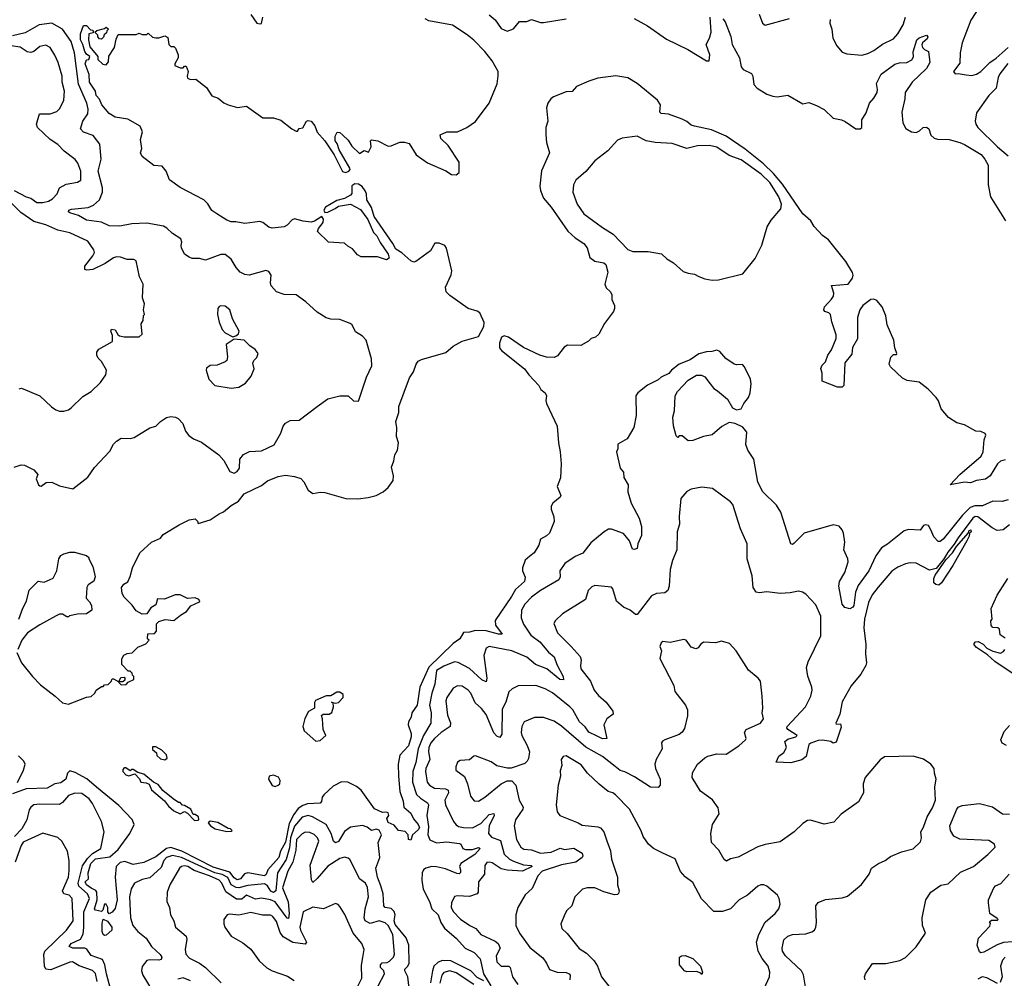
# Model space of a CAD drawing. Extents: x 2220333 to 2384341, y 721037 to 894043.
# Tile 236 of 256: x 2306202 to 2312730, y 861455 to 867808. Entities that reach past the tile are written whole.
import ezdxf

# ---------------------------------------------------------------- set-up
doc = ezdxf.new("R2010")
doc.units = 0

msp = doc.modelspace()

# ---------------------------------------------------------------- linework, layer by layer
at = {"layer": '0CON10XD'}
for points in [[(2312573.6, 867906.4), (2312509.1, 867805), (2312450.5, 867655), (2312438.3, 867588.3), (2312435, 867520), (2312392.5, 867465), (2312405, 867450), (2312425, 867452.5), (2312476.2, 867443.8), (2312515, 867438.6), (2312545, 867446.7), (2312575, 867464.4), (2312634.7, 867525.3), (2312675, 867552.5), (2312755.3, 867624.7)], [(2306183.9, 863613.9), (2306213.3, 863545), (2306286.7, 863455), (2306340.5, 863400.5), (2306437.5, 863325), (2306485, 863280), (2306525, 863272.5), (2306645, 863317.5), (2306677, 863323), (2306700, 863345), (2306710, 863365), (2306745, 863390), (2306755, 863390), (2306765, 863400), (2306788.3, 863401.7), (2306808.3, 863421.7), (2306815, 863440), (2306825, 863440), (2306860, 863420), (2306871.7, 863448.3), (2306895, 863450), (2306900, 863445), (2306898.3, 863431.7), (2306885, 863420), (2306860, 863420), (2306860, 863415), (2306875, 863400), (2306908.3, 863401.7), (2306921.7, 863418.3), (2306960, 863435), (2306960, 863455), (2306950, 863465), (2306948.3, 863478.3), (2306935, 863490), (2306921.7, 863491.7), (2306880, 863535), (2306878.3, 863571.7), (2306893.6, 863596.4), (2306915, 863607.5), (2306948.3, 863611.7), (2306985, 863650), (2307038.3, 863671.7), (2307060, 863695), (2307050, 863705), (2307051.7, 863738.3), (2307095, 863740), (2307110, 863755), (2307110, 863805), (2307125, 863820), (2307167, 863833), (2307225, 863827.5), (2307267.7, 863862.3), (2307307.5, 863885), (2307337, 863923), (2307395, 863950), (2307397, 863957), (2307390, 863965), (2307365, 863977.5), (2307315, 863972.5), (2307266.4, 863996.4), (2307233.6, 863996.4), (2307161.7, 863968.3), (2307115, 863970), (2307105, 863930), (2307070.7, 863909.3), (2307045, 863870), (2307015, 863867.5), (2306975, 863890), (2306947.7, 863927.7), (2306895, 863980), (2306882.5, 864005), (2306877.5, 864045), (2306893.6, 864066.4), (2306918.3, 864081.7), (2306935, 864117.5), (2306950.8, 864175), (2306998, 864275), (2307076.7, 864345), (2307135, 864372.5), (2307153.9, 864396.1), (2307258.8, 864461.2), (2307325, 864493.3), (2307365, 864500), (2307380, 864485), (2307385, 864470), (2307465, 864493.3), (2307525, 864533.8), (2307554.1, 864545.9), (2307605, 864589.2), (2307652.5, 864617.5), (2307691.2, 864665), (2307805, 864722), (2307845, 864751.2), (2307915, 864780), (2307965, 864790), (2308025, 864781.2), (2308065, 864766.7), (2308086, 864745), (2308115, 864690), (2308145, 864668.8), (2308195, 864678), (2308225, 864675.8), (2308365, 864634), (2308445, 864632), (2308511.7, 864641.7), (2308565.5, 864654.5), (2308611.7, 864678.3), (2308645, 864708.8), (2308678.8, 864755), (2308681.2, 864785), (2308667, 864843), (2308682.5, 864885), (2308688.8, 864925), (2308706.2, 864955), (2308713.8, 865005), (2308701.2, 865045), (2308703.6, 865103.6), (2308696.2, 865145), (2308716.2, 865205), (2308716.2, 865245), (2308786.1, 865433.9), (2308813.3, 865475), (2308830, 865525), (2308843.3, 865545), (2308865, 865556.2), (2309027.3, 865602.7), (2309075.9, 865644.1), (2309135, 865678.8), (2309245, 865708.8), (2309279, 865775), (2309281.2, 865801.2), (2309252.1, 865865), (2309235.8, 865875.8), (2309175, 865895.2), (2309055, 865979.4), (2309030, 866005), (2309025.3, 866034.7), (2309063.4, 866116.6), (2309066.6, 866145), (2309032.9, 866295), (2309021.7, 866311.7), (2308983.3, 866326.7), (2308955, 866327.1), (2308925, 866277.5), (2308827.5, 866205), (2308815, 866201.2), (2308795, 866210), (2308735, 866262.9), (2308695, 866287.1), (2308676.4, 866325), (2308553.3, 866505), (2308534.3, 866564.3), (2308504.2, 866615), (2308502.5, 866655), (2308492.5, 866675), (2308472.6, 866702.6), (2308447.5, 866717.5), (2308425, 866720), (2308405, 866706.9), (2308404.5, 866655.5), (2308395.4, 866644.6), (2308355, 866624.4), (2308305, 866610.6), (2308230, 866565), (2308219.2, 866545), (2308225, 866530), (2308245, 866533.1), (2308293.7, 866556.3), (2308316.5, 866573.5), (2308395, 866586.7), (2308461.2, 866551.2), (2308510.6, 866485), (2308548.9, 866398.9), (2308570.9, 866375), (2308592.1, 866332.1), (2308645.7, 866255), (2308652.5, 866227.5), (2308635, 866217.5), (2308575, 866237.5), (2308465, 866237.5), (2308440.7, 866250.7), (2308409.3, 866289.3), (2308377, 866307), (2308355, 866327.5), (2308250, 866335), (2308177.5, 866405), (2308184, 866425), (2308213.6, 866465), (2308216.4, 866486.4), (2308205, 866504.2), (2308157.3, 866472.7), (2308135, 866466.6), (2308082.3, 866472.3), (2308025, 866489.5), (2308009.1, 866480.9), (2307975, 866445.8), (2307955, 866435.8), (2307875, 866426.9), (2307853.6, 866433.6), (2307815, 866463.8), (2307795, 866471.2), (2307695, 866458), (2307635, 866469.2), (2307605, 866468), (2307575, 866480), (2307508.3, 866521.7), (2307475, 866544), (2307448.7, 866588.7), (2307423.8, 866615), (2307265, 866696.2), (2307195, 866747.5), (2307173.3, 866805), (2307147.3, 866837.3), (2307092.3, 866842.3), (2307015, 866902.5), (2307003.8, 866925), (2307011.2, 866955), (2307004, 867015), (2307016.2, 867065), (2307001.7, 867101.7), (2306919.4, 867149.4), (2306835, 867162.5), (2306795, 867186.2), (2306746.7, 867245), (2306730.8, 867280.8), (2306709.2, 867305), (2306703.8, 867335), (2306664.3, 867395), (2306662, 867445), (2306636, 867515), (2306645, 867542.5), (2306660, 867545), (2306667.5, 867565), (2306645, 867580), (2306635, 867597.5), (2306621.9, 867645), (2306604.7, 867675), (2306604.4, 867715), (2306625, 867770), (2306645, 867770), (2306671.7, 867741.7), (2306685, 867740), (2306690, 867735), (2306688.3, 867721.7), (2306660, 867715), (2306657.5, 867675), (2306668.3, 867628.3), (2306720, 867565), (2306720, 867545), (2306753, 867513), (2306775, 867510), (2306791.7, 867528.3), (2306793, 867567), (2306830, 867625), (2306840.7, 867679.3), (2306855, 867710), (2306975, 867710), (2306995, 867720), (2307015, 867710), (2307045, 867710), (2307055, 867720), (2307083, 867693), (2307105, 867687.5), (2307125, 867687.5), (2307165, 867702.5), (2307185, 867690), (2307190, 867645), (2307205, 867630), (2307225, 867630), (2307235, 867620), (2307253.3, 867575), (2307252.5, 867555), (2307230, 867515), (2307230, 867505), (2307265, 867490), (2307285, 867490), (2307295, 867500), (2307305, 867500), (2307320, 867465), (2307312.5, 867435), (2307315, 867420), (2307335, 867412.5), (2307370, 867415), (2307439.7, 867359.7), (2307475, 867303.3), (2307518, 867288), (2307555, 867257.5), (2307583.6, 867243.6), (2307647, 867227), (2307705.9, 867235.9), (2307815, 867157.5), (2307885, 867157.5), (2307933.6, 867143.6), (2308007.5, 867085), (2308035, 867070), (2308045, 867070), (2308055, 867087.5), (2308079.3, 867090.7), (2308103.9, 867136.1), (2308115, 867141.2), (2308135, 867136), (2308158.6, 867105), (2308173.5, 867063.5), (2308226, 867006), (2308287.8, 866912.2), (2308342.8, 866802.8), (2308365, 866795.3), (2308385, 866804.1), (2308392.3, 866815), (2308391.5, 866825), (2308321.2, 866945), (2308307.9, 866987.9), (2308294.4, 867005), (2308293.5, 867036.5), (2308307, 867063), (2308325, 867060), (2308345, 867043.3), (2308379.1, 867009.1), (2308405, 866970), (2308455, 866922.5), (2308485, 866942.5), (2308515, 866930), (2308532.5, 866965), (2308527.5, 867005), (2308535, 867012.5), (2308575.9, 867005.9), (2308645, 866970), (2308665, 866972.5), (2308723, 866997), (2308753, 866997), (2308785, 866987.5), (2308831.7, 866911.7), (2308905, 866860.8), (2309027.7, 866807.7), (2309065, 866783.3), (2309095, 866780), (2309116.2, 866795), (2309116.7, 866865), (2309042.5, 866975), (2308995, 867020), (2308990, 867045), (2309033.9, 867066.1), (2309104.2, 867065.8), (2309166.5, 867093.5), (2309225, 867133.1), (2309315, 867255.7), (2309367.1, 867382.9), (2309375.3, 867435.3), (2309373.3, 867465), (2309335.3, 867535), (2309285, 867597.5), (2309212.1, 867672.1), (2309167.9, 867707.9), (2309072.5, 867772.5), (2308915, 867800.4), (2308890, 867815)], [(2307735, 867843.3), (2307773.8, 867785), (2307795, 867780), (2307805.8, 867784.2), (2307814.4, 867825.6)], [(2309315, 867841.2), (2309355, 867807.5), (2309395, 867751.1), (2309435, 867732.7), (2309475, 867747.5), (2309515, 867795.6), (2309565, 867795.6), (2309595, 867810.5), (2309655, 867790), (2309675, 867789.5), (2309825, 867814)], [(2310276.7, 867816.7), (2310365, 867768.1), (2310490.4, 867680.4), (2310631.1, 867611.1), (2310755, 867536), (2310773.9, 867536.1), (2310777.5, 867575), (2310752.3, 867645), (2310775.5, 867685), (2310787.5, 867725), (2310779.2, 867825)], [(2310864.1, 867814.1), (2310880, 867795), (2310916.2, 867696.2), (2310925.5, 867645), (2310973.3, 867555), (2310985.6, 867495), (2310999.1, 867479.1), (2311055, 867451.2), (2311063.2, 867433.2), (2311068.3, 867378.3), (2311092, 867355), (2311155, 867315.5), (2311195, 867301.5), (2311225, 867296.9), (2311295, 867307.5), (2311395, 867250), (2311435, 867258.8), (2311485, 867240), (2311535, 867213.3), (2311595, 867156), (2311650, 867145), (2311675, 867133.8), (2311745, 867084.2), (2311774.1, 867085.9), (2311785, 867093.3), (2311785.6, 867145), (2311815, 867191.2), (2311836.7, 867255), (2311865, 867288.1), (2311886.1, 867325), (2311889.6, 867345), (2311883.3, 867385), (2311913, 867447), (2312005, 867512.9), (2312035, 867521.9), (2312084.2, 867525.8), (2312117.7, 867542.3), (2312128.3, 867561.7), (2312125.7, 867595), (2312149.4, 867675), (2312165, 867688.9), (2312215, 867705.8), (2312222, 867695), (2312219.1, 867680.9), (2312186.7, 867655), (2312182.3, 867642.3), (2312187.5, 867625), (2312200.7, 867610.7), (2312226.7, 867596.7), (2312235.3, 867525), (2312214.2, 867485), (2312118.2, 867395), (2312072.2, 867325), (2312070.5, 867285), (2312051.5, 867195), (2312056.9, 867125), (2312077.9, 867087.9)], [(2311105.8, 867845), (2311126.4, 867786.4), (2311145, 867773.3), (2311305, 867817.5)], [(2311575, 867810), (2311572.9, 867785), (2311585.8, 867745), (2311592.5, 867685), (2311618.8, 867635), (2311655, 867593.3), (2311685, 867581.2), (2311785, 867574.2), (2311825, 867585.5), (2311865, 867604.6), (2311922.7, 867647.3), (2311995, 867682.1), (2312023.2, 867715), (2312058.7, 867775), (2312075.3, 867825)], [(2306165, 864843.3), (2306211.7, 864858.3), (2306235, 864856.2), (2306295, 864824), (2306322.5, 864795), (2306312.5, 864765), (2306326.4, 864726.4), (2306335, 864720), (2306345, 864716.7), (2306378.3, 864741.7), (2306415, 864744.4), (2306465, 864720), (2306555, 864699.2), (2306653.4, 864776.6), (2306699.2, 864840.8), (2306800.8, 864949.1), (2306824.4, 864995), (2306844.3, 865015), (2306875, 865035.7), (2306935, 865033.3), (2306961.7, 865038.3), (2307065, 865103.8), (2307105, 865113.8), (2307135, 865146.2), (2307175, 865171.2), (2307205, 865177.5), (2307235, 865173.3), (2307252.5, 865165), (2307283, 865133), (2307302.4, 865082.4), (2307323.4, 865053.4), (2307355, 865029.4), (2307408.6, 865008.6), (2307522.5, 864925), (2307556.2, 864886.2), (2307594.4, 864815), (2307625, 864802.1), (2307645, 864813.1), (2307659.5, 864835), (2307662.2, 864895), (2307685, 864927.1), (2307725, 864947.1), (2307805, 864950), (2307889.8, 864990.2), (2307932.4, 865067.6), (2307949.4, 865115), (2307965, 865134.2), (2307995, 865152.5), (2308055.7, 865154.3), (2308175, 865243.8), (2308245, 865296), (2308325, 865316), (2308380, 865315), (2308415, 865282), (2308448.8, 865281.2), (2308501.3, 865438.7), (2308536.8, 865515), (2308535, 865560), (2308498.2, 865685), (2308475, 865711.9), (2308429.1, 865739.1), (2308405.8, 865785), (2308393.8, 865795), (2308325, 865820.4), (2308265, 865823.1), (2308235, 865832.9), (2308175, 865869.2), (2308099.5, 865939.5), (2308035, 865984.6), (2307955, 865987.1), (2307903.9, 866003.9), (2307870, 866045), (2307865.6, 866065), (2307870, 866115), (2307855, 866139.2), (2307835, 866147.1), (2307723.8, 866116.2), (2307695, 866120), (2307664.5, 866135), (2307637.1, 866165), (2307605, 866221.1), (2307565, 866252.5), (2307535, 866252.5), (2307435, 866215.5), (2307395, 866226.4), (2307345, 866225.5), (2307324.7, 866234.7), (2307295.4, 866255.4), (2307275.5, 866295.5), (2307272.1, 866312.1), (2307277.5, 866335), (2307270.6, 866355), (2307215, 866390.4), (2307177.2, 866427.3), (2307155, 866439.6), (2307045, 866460.6), (2306945, 866456.4), (2306865, 866439.5), (2306795, 866442.9), (2306745, 866466.4), (2306645, 866479.4), (2306591.5, 866511.5), (2306535, 866527.8), (2306525.7, 866535), (2306528.6, 866545), (2306545, 866553.5), (2306655.7, 866564.3), (2306691, 866579), (2306731.5, 866615), (2306751.3, 866665), (2306750.8, 866695), (2306722.9, 866805), (2306741.9, 866885), (2306733.2, 866983.2), (2306690.2, 867040.2), (2306625, 867062.5), (2306605.8, 867085), (2306621.4, 867135), (2306653.1, 867185), (2306655.9, 867215), (2306646.7, 867255), (2306592, 867382), (2306565, 867588.8), (2306543.8, 867665), (2306486.1, 867746.1), (2306415, 867786), (2306331.4, 867775), (2306239, 867721), (2306155, 867700.6)], [(2306745, 867680), (2306731.7, 867681.7), (2306720, 867695), (2306720, 867705), (2306700, 867725), (2306713, 867737), (2306765, 867750), (2306775, 867760), (2306790, 867745), (2306780, 867735), (2306778.3, 867721.7), (2306761.7, 867708.3), (2306758.3, 867691.7), (2306745, 867680)], [(2306165, 866675.9), (2306245, 866635.2), (2306275, 866626.7), (2306315, 866596.1), (2306355, 866595.8), (2306393.4, 866606.6), (2306418.8, 866621.2), (2306450.9, 866655), (2306465.6, 866695), (2306510.9, 866719.1), (2306585, 866730.6), (2306607.5, 866745), (2306606.7, 866805), (2306587.9, 866857.9), (2306570.9, 866880.9), (2306496.9, 866936.9), (2306455, 866980.6), (2306404.3, 867014.3), (2306320.8, 867095), (2306313.6, 867115), (2306334.6, 867185.4), (2306405, 867184.6), (2306449.3, 867200.7), (2306469.2, 867220.8), (2306494, 867276), (2306498.2, 867335), (2306484.7, 867395), (2306482.8, 867435), (2306458, 867525), (2306435, 867574.4), (2306405, 867623.1), (2306375, 867640), (2306335, 867630.4), (2306295, 867597.8), (2306275, 867591.1), (2306251.2, 867595), (2306205, 867626.7), (2306145.2, 867635.2)], [(2312752.4, 867517.6), (2312700.7, 867449.3), (2312690, 867425), (2312676, 867354), (2312626.7, 867305), (2312545, 867191.2), (2312536.8, 867136.8), (2312540.6, 867115), (2312554.3, 867095), (2312684.6, 866965), (2312755, 866906.7)], [(2312735, 864890.6), (2312705, 864882.3), (2312685.3, 864864.7), (2312636.9, 864785), (2312605, 864763.3), (2312545, 864753.3), (2312505, 864739.2), (2312465, 864743.6), (2312370, 864725), (2312435, 864793.1), (2312576, 864915), (2312590, 864945), (2312596.4, 865023.6), (2312606.7, 865055), (2312602.5, 865065), (2312575, 865080), (2312542.3, 865082.3), (2312465, 865123.8), (2312415, 865137.1), (2312360.9, 865170.9), (2312310.3, 865230.3), (2312292.8, 865282.8), (2312278.6, 865305), (2312225, 865360.6), (2312165, 865405.8), (2312087, 865417), (2312055, 865433.3), (2311975, 865508), (2311965.9, 865525.9), (2311977.5, 865572.5), (2311995, 865590), (2312015, 865590), (2312017.5, 865595), (2312003.8, 865633.8), (2311998.6, 865685), (2311954.3, 865785), (2311945.6, 865845), (2311920.6, 865905), (2311885, 865947.5), (2311865, 865955.6), (2311845, 865952.9), (2311793.1, 865915), (2311773.1, 865885), (2311755.8, 865835), (2311755.9, 865694.1), (2311724.2, 865635.8), (2311718.3, 865591.7), (2311673.8, 865535), (2311667, 865383), (2311655, 865372.5), (2311625, 865373.3), (2311521.7, 865411.7), (2311522.5, 865465), (2311513.6, 865496.4), (2311521.7, 865518.3), (2311545, 865540), (2311560, 865585), (2311585, 865620), (2311616, 865695), (2311615, 865720), (2311586.2, 865805), (2311576.7, 865855), (2311566.1, 865866.1), (2311540, 865875), (2311532.5, 865885), (2311537.5, 865905), (2311585, 865956.7), (2311597.5, 865975), (2311600, 865995), (2311583.3, 866046.7), (2311695, 866056.2), (2311724.2, 866095), (2311728.1, 866115), (2311723.2, 866133.2), (2311680, 866205), (2311565, 866348.6), (2311525, 866377.1), (2311468.8, 866438.8), (2311448.2, 866475), (2311395, 866522.5), (2311258.5, 866718.5), (2311199.2, 866789.2), (2311132.5, 866852.5), (2311011.3, 866951.3), (2310885, 867036.3), (2310788.3, 867078.3), (2310677.1, 867102.9), (2310655, 867108.9), (2310624.8, 867134.8), (2310595, 867148.8), (2310502.7, 867182.7), (2310455, 867187.1), (2310447.1, 867195), (2310449.6, 867245), (2310430.9, 867275), (2310295.7, 867385.7), (2310235, 867423.1), (2310155, 867435.4), (2310035, 867420), (2309975, 867400.6), (2309893.9, 867366.1), (2309865, 867333.3), (2309825, 867330), (2309742.1, 867297.9), (2309723.8, 867285), (2309702.9, 867255), (2309695.7, 867225), (2309703, 867137), (2309690.8, 867095), (2309690, 867045), (2309695.8, 866995), (2309714.3, 866925), (2309662.6, 866807.4), (2309650.9, 866705), (2309654.6, 866675.4), (2309675.2, 866625.2), (2309725, 866566.9), (2309835.9, 866405.9), (2309885, 866362), (2309943.3, 866325), (2309965, 866296.7), (2309982.3, 866232.3), (2310015, 866208), (2310075, 866197.5), (2310088.8, 866185), (2310102, 866135), (2310081.2, 866055), (2310091.2, 866031.2), (2310120, 866005), (2310127.5, 865985), (2310127.5, 865955), (2310146.7, 865915), (2310146.7, 865895), (2310140, 865875), (2310080, 865795), (2310042.5, 865725), (2310020, 865705), (2309990, 865695), (2309973, 865677), (2309921.7, 865648.3), (2309835, 865651.2), (2309813, 865637), (2309768.3, 865581.7), (2309745, 865570), (2309695, 865571.4), (2309651.2, 865585), (2309541.9, 865635), (2309443.5, 865703.5), (2309415, 865712.9), (2309396.7, 865703.3), (2309382.4, 865665), (2309384.1, 865634.1), (2309395.8, 865615.8), (2309550, 865495), (2309577.9, 865455), (2309643.4, 865383.4), (2309657, 865357), (2309686.2, 865335), (2309693.8, 865315), (2309690, 865285), (2309695.7, 865265), (2309766, 865115), (2309773.5, 865005), (2309786.2, 864945), (2309793.1, 864865), (2309787.3, 864772.7), (2309766.2, 864715), (2309790, 864655), (2309785.7, 864644.3), (2309736.2, 864605), (2309726.2, 864585), (2309726.7, 864565), (2309744.2, 864514.2), (2309745, 864482.5), (2309714.4, 864405), (2309695, 864387.1), (2309654.5, 864365.5), (2309644, 864325), (2309612.5, 864275), (2309585, 864252.5), (2309554.3, 864225.7), (2309536.2, 864175), (2309536.7, 864155), (2309554.4, 864114.4), (2309548.9, 864085), (2309488.7, 864031.3), (2309463.3, 863985), (2309353.6, 863826.4), (2309355.6, 863795), (2309400, 863735), (2309377.5, 863735), (2309295, 863757.7), (2309225, 863759.1), (2309185, 863748.1), (2309145, 863746), (2309121.2, 863705), (2309075.7, 863674.3), (2308913.8, 863516.2), (2308855.3, 863385), (2308836.8, 863265), (2308801.4, 863215), (2308796.9, 863185), (2308780, 863155), (2308778.6, 863135), (2308798.2, 863078.2), (2308796.5, 863055), (2308779.6, 862995), (2308723.3, 862935), (2308712.5, 862875), (2308712.8, 862795), (2308722.9, 862692.9), (2308745, 862630), (2308748.3, 862588.3), (2308795, 862550), (2308812, 862512), (2308845, 862474.2), (2308851.8, 862455), (2308845, 862438.6), (2308806.2, 862405), (2308795, 862370), (2308780, 862375), (2308777.5, 862405), (2308758.3, 862428.3), (2308713.9, 862433.9), (2308685, 862470.6), (2308645, 862488.6), (2308635.7, 862514.3), (2308649.2, 862535), (2308645, 862551.2), (2308635, 862555.7), (2308607, 862553), (2308555, 862578.2), (2308465, 862702.5), (2308435, 862726.2), (2308377.5, 862755), (2308335, 862756.9), (2308281.1, 862728.9), (2308218.3, 862671.7), (2308208, 862655), (2308203.9, 862626.1), (2308195, 862616.7), (2308110.8, 862610.8)], [(2312077.9, 867087.9), (2312114.6, 867064.6), (2312145, 867061.1), (2312168.7, 867071.3), (2312192.5, 867095), (2312215, 867096.2), (2312228.8, 867085), (2312242.7, 867042.7), (2312264.1, 867024.1), (2312286.1, 867016.1), (2312365, 867014.2), (2312435, 866994.2), (2312465, 866982.2), (2312576.7, 866915), (2312601.8, 866885), (2312623.1, 866845), (2312624, 866715), (2312638, 866635), (2312737.1, 866475)], [(2310793, 866083), (2310835, 866084.2), (2310996.4, 866123.6), (2311078.9, 866225), (2311121.5, 866315), (2311157.9, 866435), (2311185, 866480.6), (2311248.8, 866555), (2311251.9, 866585), (2311235, 866633.6), (2311175, 866728.6), (2311117.6, 866785), (2310985, 866880.7), (2310905, 866908.1), (2310825, 866964.7), (2310775.4, 866974.6), (2310695, 866972.5), (2310624.5, 866954.5), (2310528, 866988), (2310415.5, 866994.5), (2310355.5, 867005.5), (2310295, 867035.6), (2310196.2, 867023.8), (2310165, 867010.6), (2310101.1, 866938.9), (2310015, 866874), (2309955, 866802), (2309890, 866745), (2309874, 866715), (2309869.2, 866665), (2309897.1, 866585), (2309941.5, 866521.5), (2310065, 866430.5), (2310136.6, 866386.6), (2310233.1, 866285), (2310267.9, 866272.1), (2310368.8, 866271.2), (2310456.6, 866256.6), (2310493.4, 866223.4), (2310537.8, 866197.8), (2310600.3, 866140.3), (2310635, 866127.5), (2310675, 866122), (2310705, 866106), (2310745, 866090.8), (2310793, 866083)], [(2306198.3, 865361.7), (2306215, 865365.7), (2306335, 865316), (2306412.1, 865242.1), (2306441.7, 865221.7), (2306465, 865214.2), (2306495, 865214), (2306525, 865222.5), (2306543.3, 865235), (2306619.7, 865310.3), (2306675, 865344), (2306737, 865403), (2306773.3, 865455), (2306778.8, 865485), (2306745, 865542.5), (2306722.5, 865565), (2306713.3, 865585), (2306713.3, 865605), (2306727.5, 865625), (2306817.5, 865675), (2306816.7, 865715), (2306807.5, 865745), (2306811.7, 865758.3), (2306835, 865752.5), (2306852, 865722), (2306863.9, 865713.9), (2306895, 865706.7), (2306993.6, 865706.4), (2307013.3, 865725), (2307007, 865793), (2307020, 865815), (2307023, 865847), (2307030, 865855), (2307022.5, 865885), (2307030, 865925), (2307016.7, 865965), (2307020, 866055), (2306996.7, 866105), (2306975, 866210), (2306959.3, 866219.3), (2306915, 866220), (2306870, 866235), (2306845, 866236.7), (2306825, 866230), (2306768, 866192), (2306687.3, 866152.7), (2306648.1, 866148.1), (2306635, 866152.5), (2306633.9, 866175), (2306687.6, 866242.4), (2306697.8, 866265), (2306693, 866283), (2306655, 866339.7), (2306535, 866396), (2306454.3, 866414.3), (2306375, 866449.1), (2306295, 866470), (2306209.5, 866529.5), (2306145, 866594.6)], [(2307615, 865707.5), (2307635, 865712.5), (2307653.6, 865726.4), (2307656.7, 865745), (2307612, 865825), (2307596.2, 865885), (2307565, 865910), (2307535, 865912.5), (2307525, 865907.5), (2307516.7, 865895), (2307513.8, 865855), (2307524.2, 865804.2), (2307544.1, 865754.1), (2307565, 865732.5), (2307615, 865707.5)], [(2307605, 865366.7), (2307655, 865373.3), (2307699.5, 865400.5), (2307737.5, 865445), (2307757.5, 865495), (2307748.3, 865531.7), (2307755, 865550), (2307775, 865570), (2307782.5, 865595), (2307763, 865623), (2307727, 865647), (2307690, 865685), (2307625, 865690), (2307570, 865655), (2307580, 865575), (2307575, 865550), (2307565, 865540), (2307511.7, 865518.3), (2307465, 865517.5), (2307440.7, 865499.3), (2307437.5, 865485), (2307456.7, 865425), (2307495, 865383.3), (2307605, 865366.7)], [(2311404.2, 864405.8), (2311335, 864336.2), (2311325, 864330), (2311313.9, 864333.9), (2311249.2, 864545), (2311220.2, 864590.2), (2311128.9, 864678.9), (2311095, 864744), (2311068.5, 864895), (2311029.6, 864955), (2311016.6, 864993.4), (2311023.1, 865075), (2310996.9, 865106.9), (2310945, 865132.9), (2310905, 865138.8), (2310857, 865113), (2310792.5, 865057.5), (2310735, 865046.7), (2310665, 865020), (2310635, 865017.5), (2310595, 865050), (2310575, 865050), (2310565, 865040), (2310555, 865050), (2310537, 865117), (2310533.3, 865175), (2310543, 865217), (2310547.5, 865315), (2310562.5, 865345), (2310635, 865420), (2310688.3, 865451.7), (2310723, 865453), (2310745, 865442.5), (2310780, 865395), (2310803.6, 865363.6), (2310829.3, 865349.3), (2310895, 865292.5), (2310927, 865237), (2310955, 865223.3), (2310985, 865230), (2311002.5, 865265), (2311033.3, 865305), (2311045.8, 865335), (2311051.4, 865395), (2311047.5, 865425), (2311008.3, 865508.3), (2310995, 865522.5), (2310955, 865520), (2310940, 865525), (2310883.6, 865563.6), (2310845, 865610), (2310825, 865617.5), (2310791.7, 865608.3), (2310755, 865607.5), (2310705, 865593.3), (2310647, 865553), (2310575, 865526.2), (2310524.1, 865485.9), (2310505, 865462.5), (2310455, 865440), (2310435, 865422.5), (2310365, 865386.7), (2310300, 865335), (2310286.7, 865315), (2310288.8, 865185), (2310273.3, 865105), (2310229.5, 865030.5), (2310167.5, 864995), (2310167.5, 864965), (2310160, 864945), (2310183.3, 864835), (2310205, 864810), (2310206.7, 864775), (2310236.7, 864725), (2310235, 864680), (2310256.9, 864605), (2310308.6, 864505), (2310325, 864450), (2310325, 864390), (2310301.2, 864335), (2310295.7, 864304.3), (2310275, 864296.7), (2310265, 864300), (2310244.4, 864354.4), (2310205, 864402.9), (2310125, 864432.5), (2310105, 864432), (2310076.7, 864415), (2309988.8, 864341.2), (2309935, 864272.9), (2309885, 864251.5), (2309817.1, 864205), (2309784.2, 864155), (2309785.6, 864115), (2309776.9, 864095), (2309655.7, 864025), (2309595, 863980), (2309551.1, 863935), (2309529.2, 863895), (2309526.5, 863845), (2309541.8, 863801.8), (2309590.3, 863730.3), (2309649.6, 863685), (2309707.4, 863617.4), (2309744.8, 863584.8), (2309764, 863534), (2309805.3, 863455), (2309806.9, 863433.1), (2309783.8, 863435), (2309696.9, 863506.9), (2309622.2, 863535), (2309565, 863583.1), (2309464.2, 863625), (2309315, 863654.5), (2309295, 863642), (2309279.6, 863595), (2309299.6, 863445), (2309295, 863420), (2309265, 863432.8), (2309185, 863509.2), (2309108.7, 863548.7), (2309085, 863552.1), (2309015, 863524.1), (2308965.2, 863495), (2308953.5, 863405), (2308935.6, 863344.4), (2308919.4, 863265), (2308930.2, 863215), (2308928.1, 863145), (2308879, 863065), (2308843.7, 862975), (2308829.2, 862885), (2308808.7, 862825), (2308807, 862755), (2308833.4, 862673.4), (2308858.5, 862648.5), (2308905, 862618), (2308913.3, 862605), (2308902.4, 862535), (2308912.1, 862462.1), (2308907.2, 862405), (2308922.4, 862372.4), (2308965, 862351.8), (2309035, 862358.5), (2309118.3, 862348.3), (2309127.1, 862345), (2309140.8, 862315), (2309158.7, 862308.7), (2309205, 862308.6), (2309245, 862321.4), (2309254, 862315), (2309220.5, 862275), (2309127.1, 862215), (2309117.1, 862195), (2309125.5, 862174.5), (2309124.5, 862155.5), (2309115, 862148.5), (2309100.5, 862149.5), (2309025, 862179.6), (2308965, 862193.5), (2308934.8, 862195.2), (2308894.1, 862185.9), (2308878.8, 862175), (2308870.6, 862155), (2308868.1, 862105), (2308876.9, 862045), (2308919.2, 861965), (2308934.4, 861914.4), (2308977.1, 861875), (2308995.2, 861825.2), (2309018, 861788), (2309097.7, 861717.7), (2309154.6, 861655), (2309215, 861626.9), (2309254.7, 861585), (2309276.8, 861485), (2309326.2, 861405)], [(2312765, 864459.7), (2312722.4, 864427.6), (2312683.7, 864423.7), (2312650, 864440), (2312555, 864512.7), (2312536.7, 864516.7), (2312522.2, 864505), (2312425, 864375.4), (2312398.2, 864331.8), (2312355, 864279.4), (2312332.2, 864237.8), (2312278.3, 864171.7), (2312235, 864159.2), (2312145, 864206), (2312105, 864208), (2312075, 864201.2), (2312025, 864180), (2311985, 864153.8), (2311893.7, 864046.3), (2311855, 863996.2), (2311828.6, 863945), (2311802.3, 863835), (2311797.6, 863777.6), (2311812.8, 863667.2), (2311809.2, 863605), (2311816.7, 863545), (2311812.3, 863527.7), (2311779.1, 863470.9), (2311715, 863394), (2311655, 863287.5), (2311638.8, 863205), (2311612.5, 863145), (2311615, 863140), (2311645, 863142.5), (2311648.9, 863118.9), (2311615, 863020), (2311595, 863012.5), (2311580, 863025), (2311525, 863034.4), (2311495, 863031.5), (2311446.4, 863013.6), (2311434.2, 863005), (2311415.6, 862924.4), (2311387.3, 862902.7), (2311315, 862883.6), (2311217.5, 862887.5), (2311235, 862926.7), (2311268.6, 862951.4), (2311286, 862985), (2311276, 863025), (2311295, 863039.4), (2311347.5, 863055), (2311357.5, 863065), (2311293.8, 863103.8), (2311287.1, 863115), (2311291.4, 863125), (2311412.5, 863255), (2311448.2, 863325), (2311456, 863365), (2311453.8, 863385), (2311426.7, 863456.7), (2311418.3, 863515), (2311428.6, 863551.4), (2311514.6, 863725), (2311513.1, 863855), (2311479.8, 863929.8), (2311415, 864001.2), (2311392.5, 864015), (2311365, 864020), (2311311.1, 864008.9), (2311245, 864004.6), (2311155, 864016.5), (2311105, 864009.2), (2311085, 864014.2), (2311065.6, 864045), (2311057.3, 864122.7), (2311026.2, 864235), (2311024.2, 864335), (2310980.8, 864435), (2310931.2, 864595), (2310915, 864613.8), (2310795, 864702), (2310725, 864710), (2310655, 864696.9), (2310625, 864682.5), (2310585.6, 864635), (2310574.4, 864515), (2310575.8, 864465), (2310561.2, 864415), (2310558.6, 864295), (2310529.2, 864225), (2310514.5, 864165.5), (2310507.5, 864055), (2310498.6, 864025), (2310480.3, 864009.7), (2310425, 864005.4), (2310390.6, 863989.4), (2310295, 863865.6), (2310285, 863865.6), (2310248.8, 863895), (2310205, 863915.5), (2310160, 863955), (2310135.5, 864035.5), (2310126.8, 864046.8), (2310015, 864059.2), (2309995, 864048.8), (2309971.2, 864025), (2309954, 863965), (2309800, 863870), (2309753.6, 863826.4), (2309743.3, 863806.7), (2309766.9, 863745), (2309859.2, 863655), (2309917.8, 863587.8), (2309925.4, 863565.4), (2309920, 863525), (2309923.3, 863505), (2309987.3, 863425), (2310011.1, 863365), (2310038.6, 863328.6), (2310091.1, 863285), (2310135.7, 863225), (2310136.2, 863205), (2310095, 863174.2), (2310074.4, 863135), (2310095.8, 863045), (2310067.1, 863042.9), (2310029.9, 863059.9)], [(2312755, 864626.5), (2312715, 864614.5), (2312655, 864616.4), (2312585, 864586.4), (2312535, 864586.3), (2312504, 864576), (2312451.8, 864525), (2312325, 864365.5), (2312305, 864349.1), (2312290.8, 864350.8), (2312261.9, 864381.9), (2312242.6, 864427.4), (2312226.9, 864455), (2312205, 864460), (2312193.3, 864455), (2312172.5, 864425), (2312095, 864428.5), (2312065, 864420.8), (2311955, 864332.7), (2311915, 864308.2), (2311877.6, 864255), (2311832, 864155), (2311762, 864058), (2311743.5, 864015), (2311731.3, 863925), (2311725, 863913.8), (2311705, 863904), (2311673, 863913), (2311655.5, 863935), (2311633.6, 864055), (2311636.5, 864085), (2311673.5, 864145), (2311695.6, 864215), (2311693.1, 864235), (2311665.6, 864295), (2311671.9, 864345), (2311664, 864405), (2311655, 864427.5), (2311635, 864452.5), (2311595, 864460), (2311404.2, 864405.8)], [(2312295, 864061.2), (2312275, 864064.4), (2312262.9, 864075), (2312262.2, 864105), (2312272.6, 864127.4), (2312342, 864228), (2312386.7, 864275), (2312412.7, 864317.3), (2312492.5, 864407.5), (2312495, 864420), (2312507, 864427), (2312510, 864415), (2312500, 864405), (2312497.5, 864385), (2312482.5, 864355), (2312388.3, 864191.7), (2312313.6, 864076.4), (2312295, 864061.2)], [(2306196.7, 863835), (2306222.3, 863907.7), (2306247.5, 863955), (2306265, 864027.5), (2306325, 864087.5), (2306365, 864080), (2306425, 864107.5), (2306448, 864155), (2306461.2, 864235), (2306475, 864256.7), (2306495, 864268.8), (2306535, 864280), (2306565, 864280), (2306645, 864257.5), (2306660, 864245), (2306660, 864235), (2306687.5, 864185), (2306702.5, 864115), (2306693, 864087), (2306657, 864063), (2306647.5, 864045), (2306642.5, 863975), (2306665, 863950), (2306677.5, 863925), (2306680, 863895), (2306645, 863870), (2306585, 863867.5), (2306533, 863857), (2306525, 863850), (2306515, 863850), (2306485, 863867.5), (2306465, 863867.5), (2306445, 863857.5), (2306335, 863796.7), (2306255, 863743.8), (2306216.2, 863695), (2306188.8, 863635)], [(2312735, 863710), (2312701.7, 863731.7), (2312698.3, 863768.3), (2312687, 863777), (2312655, 863780), (2312643, 863793), (2312640, 863825), (2312650, 863835), (2312643.3, 863905), (2312683.3, 863995), (2312753.8, 864103.8)], [(2311414.2, 861384.2), (2311398.3, 861478.3), (2311386.1, 861505), (2311279.4, 861605), (2311260, 861635), (2311257.5, 861655), (2311269.1, 861710.9), (2311293.8, 861735), (2311325, 861744.4), (2311415, 861750.5), (2311455, 861761.9), (2311470.6, 861775), (2311481.1, 861795), (2311485.5, 861825.5), (2311479.4, 861935), (2311495, 861957.5), (2311545, 861976.7), (2311655, 861988.1), (2311689.7, 862000.3), (2311783, 862077), (2311833.8, 862145), (2311848.8, 862185), (2311895, 862215.8), (2311940, 862235), (2311975, 862262), (2312047.7, 862292.3), (2312126.1, 862313.9), (2312175, 862360), (2312180, 862385), (2312176, 862425), (2312195, 862456.2), (2312218.8, 862525), (2312254.6, 862585), (2312272.9, 862635), (2312269.4, 862725), (2312279.2, 862775), (2312267.1, 862815), (2312265.6, 862845), (2312243.7, 862873.6), (2312195, 862906.8), (2312125, 862926.4), (2311935, 862923.8), (2311906.8, 862903.2), (2311807.1, 862785), (2311793.3, 862745), (2311795.6, 862684.4), (2311762.9, 862625), (2311647.6, 862542.4), (2311599.4, 862490.6), (2311535, 862476.9), (2311445, 862502.5), (2311425, 862500), (2311395, 862481.2), (2311336.2, 862425), (2311245, 862359.2), (2311145, 862342), (2311095, 862326), (2310965, 862258), (2310915, 862246.7), (2310888.3, 862231.7), (2310872.4, 862242.4), (2310837.5, 862305), (2310788.6, 862355), (2310784.5, 862415), (2310796.4, 862475), (2310838.6, 862545), (2310832.2, 862585), (2310795, 862637.5), (2310715, 862696), (2310660.5, 862785), (2310663.4, 862816.6), (2310695.5, 862874.5), (2310745, 862915.7), (2310765, 862926.9), (2310825, 862943.1), (2310885, 862940.8), (2310970, 862995), (2311014.3, 863035.7), (2311018, 863045), (2311007.1, 863085), (2311018.6, 863105), (2311114.3, 863145), (2311134.2, 863175), (2311124.5, 863214.5), (2311129.2, 863245), (2311125.6, 863325), (2311113.8, 863425), (2311098.8, 863445), (2311035, 863496.2), (2310951.2, 863625), (2310907.5, 863675), (2310855, 863690), (2310815, 863677.5), (2310735, 863682.5), (2310715, 863667.5), (2310700, 863645), (2310685, 863638), (2310655, 863648.8), (2310620, 863695), (2310605, 863701.2), (2310515, 863680), (2310465, 863686.7), (2310455, 863677.5), (2310446.7, 863655), (2310458, 863625), (2310446.2, 863575), (2310538.8, 863395), (2310546.2, 863355), (2310616, 863266), (2310628.9, 863235), (2310630.6, 863195), (2310609.7, 863110.3), (2310595, 863086.2), (2310575, 863071.2), (2310480, 863035), (2310463.6, 863026.4), (2310457.5, 863015), (2310462.5, 862975), (2310422, 862905), (2310414, 862875), (2310418, 862845), (2310447.5, 862775), (2310448, 862735), (2310435, 862718.8), (2310385, 862722.9), (2310279.3, 862789.3), (2310215, 862823.1), (2310183, 862833), (2310149.7, 862859.7), (2310065, 862926), (2309955, 862987.5), (2309795, 863126.2), (2309745, 863159.5), (2309675, 863183.1), (2309615, 863183.8), (2309545.7, 863155), (2309530.9, 863125), (2309526.2, 863085), (2309530.8, 863065), (2309567.2, 862997.2), (2309582.5, 862955), (2309575, 862911.2), (2309566.8, 862893.2), (2309551.1, 862878.9), (2309461.2, 862848.8), (2309435, 862847.5), (2309365, 862864.2), (2309328.9, 862888.9), (2309225, 862930), (2309212.9, 862927.1), (2309185, 862903.3), (2309121.7, 862898.3), (2309105, 862887.5), (2309094.1, 862855.9), (2309094.2, 862835), (2309152, 862792), (2309171.5, 862745), (2309191.1, 862661.1), (2309215, 862631.4), (2309245, 862629.5), (2309286.9, 862655), (2309395, 862743.1), (2309435, 862763.1), (2309465, 862764.3), (2309490.5, 862735), (2309513.8, 862635), (2309539.8, 862589.8), (2309537.9, 862575), (2309490.4, 862505), (2309480.9, 862465), (2309496.2, 862375), (2309525, 862324.5), (2309545, 862310.9), (2309595, 862305.9), (2309655, 862283.4), (2309725, 862290.4), (2309785, 862317.3), (2309815, 862308.5), (2309876.5, 862316.5), (2309932, 862285), (2309935.8, 862265), (2309930.8, 862255), (2309888.6, 862225), (2309795, 862207), (2309665, 862165.2), (2309638.2, 862135), (2309620.5, 862095), (2309600, 862050), (2309552.6, 862007.4), (2309505.6, 861925), (2309490.5, 861875), (2309490.5, 861805), (2309516.7, 861755), (2309585, 861659.4), (2309670.9, 861590.9), (2309695.5, 861555.5), (2309714, 861514), (2309765, 861495.3), (2309825, 861492.5), (2309844.3, 861484.3), (2309850.9, 861475), (2309848.7, 861445)], [(2312815, 863455.7), (2312666.7, 863555), (2312618, 863598), (2312545, 863647.5), (2312530, 863665), (2312530, 863675), (2312540, 863685), (2312557, 863687), (2312589.3, 863669.3), (2312615, 863642.5), (2312653.6, 863623.6), (2312705, 863610), (2312725, 863620), (2312733.8, 863635)], [(2310029.9, 863059.9), (2309975, 863085.9), (2309952, 863122), (2309913.3, 863155), (2309868.9, 863235), (2309850, 863255), (2309735, 863346.7), (2309685, 863374.4), (2309625, 863396.7), (2309507, 863393), (2309466.8, 863373.2), (2309445.6, 863354.4), (2309426.2, 863285), (2309402, 863238), (2309397.7, 863072.3), (2309385, 863050), (2309365, 863059.4), (2309345, 863082.9), (2309295, 863204.3), (2309263.8, 863243.8), (2309221.1, 863281.1), (2309192.9, 863345), (2309175, 863365.7), (2309135, 863390.6), (2309105, 863393.1), (2309075, 863377.1), (2309034.6, 863315), (2309027.5, 863295), (2309038.1, 863198.1), (2309059.1, 863149.1), (2309056.2, 863123.8), (2308996.6, 863083.4), (2308952.8, 863045), (2308928.4, 863015), (2308915.3, 862985), (2308912.6, 862955), (2308922.2, 862905), (2308895.4, 862845.4), (2308892.2, 862825), (2308904.1, 862755), (2308919.6, 862735), (2308952.9, 862715), (2309025, 862709.8), (2309041.9, 862701.9), (2309044.1, 862685), (2309021.2, 862635), (2309024.8, 862604.8), (2309077.8, 862495), (2309095, 862472.9), (2309112.1, 862462.1), (2309143.5, 862453.5), (2309205, 862452.1), (2309259.5, 862480.5), (2309315, 862540.9), (2309346.6, 862546.6), (2309346.9, 862535), (2309314.3, 862465.7), (2309309.3, 862415), (2309330.7, 862390.7), (2309389, 862369), (2309415, 862278.8), (2309449.1, 862245), (2309475, 862232.4), (2309542.3, 862207.7), (2309593.1, 862203.1), (2309599.4, 862195), (2309535, 862164), (2309435, 862170.7), (2309395, 862181.6), (2309335, 862219.3), (2309315, 862224.7), (2309298.5, 862221.5), (2309286.7, 862203.3), (2309284, 862146), (2309243.9, 862095), (2309240.9, 862025), (2309235.6, 862015), (2309185, 861996.7), (2309105, 862002), (2309085, 861997.5), (2309065.7, 861955), (2309063.7, 861926.3), (2309075, 861897.1), (2309125, 861847.5), (2309185.6, 861805), (2309225.7, 861785), (2309260, 861745), (2309355, 861700.5), (2309374.4, 861685), (2309386.7, 861655), (2309361.8, 861605), (2309365, 861563.8), (2309395, 861536.5), (2309444.5, 861534.5), (2309455, 861527.5), (2309470, 861465), (2309505.8, 861415)], [(2308165, 863026.2), (2308195, 863030.6), (2308232.5, 863065), (2308213.3, 863105), (2308210, 863175), (2308203.3, 863196.7), (2308213.6, 863206.4), (2308255, 863206.2), (2308272.3, 863217.7), (2308282.5, 863255), (2308280, 863280), (2308270, 863285), (2308295, 863277.5), (2308315, 863283.3), (2308346.7, 863315), (2308347.5, 863335), (2308325, 863351.2), (2308305, 863351.2), (2308265, 863326.7), (2308233, 863327), (2308164.2, 863295.8), (2308156.4, 863283.6), (2308157.5, 863245), (2308117, 863223), (2308092.3, 863177.7), (2308080, 863125), (2308087.5, 863095), (2308165, 863026.2)], [(2312745, 862997.8), (2312715, 863014.2), (2312706.7, 863035), (2312729.1, 863090.9), (2312765, 863131.4)], [(2307165, 862902.5), (2307180, 862915), (2307176.4, 862936.4), (2307145, 862967.5), (2307105, 862990), (2307081.7, 862988.3), (2307081.7, 862971.7), (2307108.3, 862948.3), (2307111.7, 862931.7), (2307135, 862910), (2307165, 862902.5)], [(2306187.3, 862752.7), (2306226.7, 862835), (2306237.5, 862875), (2306230, 862895), (2306195, 862930)], [(2311137.5, 861387.5), (2311172.7, 861465), (2311174.5, 861495.5), (2311163.8, 861535), (2311125, 861586.5), (2311098.2, 861635), (2311086.5, 861695), (2311102.8, 861745), (2311145, 861828.1), (2311210.6, 861885), (2311234.4, 861915), (2311244.1, 861945.9), (2311237.1, 861985), (2311226, 862005), (2311155, 862065.7), (2311135, 862074.3), (2311115, 862074.2), (2311095, 862065.8), (2311028, 862005), (2310972.5, 861975), (2310913.7, 861916.3), (2310861.7, 861898.3), (2310805, 861898.2), (2310722.7, 861982.7), (2310665, 862090), (2310615, 862128.6), (2310583.4, 862163.4), (2310547.4, 862247.4), (2310465, 862284.4), (2310404, 862315), (2310371.9, 862345), (2310336.7, 862395), (2310323, 862433), (2310244.4, 862575), (2310152.1, 862672.1), (2310135, 862684.6), (2310103.2, 862693.2), (2310045, 862741.4), (2309967.5, 862815), (2309925, 862869.1), (2309825, 862930), (2309804.4, 862925.6), (2309791.4, 862905), (2309795.7, 862865), (2309785, 862830), (2309786.9, 862795), (2309772.9, 862735), (2309759.2, 862605), (2309765, 862557.5), (2309784.3, 862534.3), (2309905, 862486.2), (2309930.3, 862470.3), (2310035, 862460), (2310052.7, 862452.7), (2310076, 862425), (2310095, 862366.7), (2310119.8, 862299.8), (2310125.6, 862245), (2310164.5, 862125), (2310166.5, 862075), (2310176.9, 862035), (2310172.7, 862017.3), (2310165, 862010), (2310145, 862008), (2310075, 862029.2), (2310015, 862055.6), (2309965, 862054.4), (2309933.3, 862045), (2309882, 861995), (2309862, 861935), (2309830, 861905), (2309818, 861885), (2309790, 861815), (2309796, 861785), (2309831.3, 861751.3), (2309911.7, 861651.7), (2309961.1, 861621.1), (2310010.5, 861570.5), (2310032.1, 861535), (2310059.2, 861465), (2310114.5, 861394.5)], [(2307361.7, 862501.7), (2307385, 862502.5), (2307390, 862505), (2307387.5, 862525), (2307365, 862540), (2307351.7, 862541.7), (2307336.4, 862576.4), (2307295, 862600), (2307281.7, 862601.7), (2307265, 862620), (2307255, 862620), (2307220, 862645), (2307150.7, 862700.7), (2307119.3, 862739.3), (2307090, 862755), (2307025, 862807.5), (2306985, 862820), (2306955, 862840), (2306945, 862840), (2306935, 862830), (2306905, 862850), (2306895, 862850), (2306885, 862840), (2306886.2, 862825), (2306905, 862803.6), (2306925, 862798), (2306965, 862810), (2306996.2, 862776.2), (2307005, 862754.2), (2307040, 862750), (2307060.7, 862740.7), (2307076.7, 862705), (2307161.9, 862631.9), (2307189.1, 862595), (2307225, 862565.6), (2307265, 862544.2), (2307295, 862560), (2307315, 862550), (2307361.7, 862501.7)], [(2308110.8, 862610.8), (2308079.1, 862600.9), (2308048.8, 862581.2), (2308019.2, 862540.8), (2307988.5, 862481.5), (2307965, 862357.2), (2307931.9, 862298.1), (2307919.5, 862255), (2307847.5, 862175), (2307836.4, 862143.6), (2307825.6, 862134.4), (2307715, 862154.8), (2307693.4, 862146.6), (2307665, 862113.2), (2307645, 862106.9), (2307625, 862119.8), (2307595, 862158.6), (2307485, 862191.6), (2307277.7, 862297.7), (2307205, 862322.8), (2307175.8, 862314.2), (2307105, 862259.8), (2307025, 862222.2), (2306955, 862209.6), (2306899.7, 862229.7), (2306868, 862222), (2306842.3, 862195), (2306834.5, 862125), (2306848.7, 861975), (2306835, 861916.7), (2306815, 861893.3), (2306795, 861882.5), (2306787.5, 861895), (2306786.7, 861925), (2306775, 861946.7), (2306763.9, 861946.1), (2306753.3, 861906.7), (2306745, 861897.5), (2306705, 861907.5), (2306697.5, 861915), (2306715.3, 861975), (2306713.1, 862025), (2306706.6, 862036.6), (2306675, 862051.4), (2306646.1, 862075), (2306635.5, 862095), (2306659.2, 862115), (2306655.5, 862155), (2306674.3, 862215), (2306705, 862247.4), (2306799.3, 862260.7), (2306855, 862309.3), (2306932.8, 862415), (2306961.4, 862475), (2306948.1, 862508.1), (2306859.8, 862599.8), (2306711.5, 862721.5), (2306647.1, 862777.1), (2306570.1, 862820.1), (2306535, 862830.4), (2306519.3, 862815), (2306508.4, 862775), (2306475, 862751.4), (2306435, 862744.7), (2306385, 862716.2), (2306245, 862711.5), (2306155, 862677.5)], [(2307895, 862725.6), (2307915, 862734), (2307926, 862745), (2307930, 862765), (2307917.7, 862787.7), (2307885, 862801.1), (2307855.5, 862794.5), (2307851.1, 862775), (2307875, 862732.5), (2307895, 862725.6)], [(2306804.6, 861385), (2306776.8, 861485), (2306767.3, 861545), (2306750.4, 861580.4), (2306676.3, 861606.3), (2306647, 861647), (2306635, 861654.8), (2306554.1, 861654.1), (2306531.1, 861665), (2306543.9, 861685), (2306605.7, 861715), (2306622, 861748), (2306627.8, 861795), (2306627, 861895), (2306665.6, 861985), (2306651.3, 862015), (2306594.6, 862064.6), (2306590.8, 862085), (2306618.7, 862201.3), (2306651.2, 862248.8), (2306685, 862281.8), (2306740.8, 862315), (2306762.9, 862425), (2306744.5, 862495), (2306684, 862614), (2306662.5, 862645), (2306615, 862680.9), (2306567.8, 862682.2), (2306525, 862666.7), (2306485, 862620.5), (2306465, 862607.5), (2306335, 862610.2), (2306296.1, 862603.9), (2306275, 862588.8), (2306265, 862572.2), (2306249.3, 862505), (2306215.9, 862445), (2306167.1, 862395)], [(2311806.7, 861445), (2311803.3, 861465), (2311810, 861485), (2311856.4, 861553.6), (2311945, 861553.1), (2312036.8, 861573.2), (2312075, 861592.5), (2312145, 861664.4), (2312207.5, 861755), (2312187.1, 861805), (2312184.4, 861855), (2312209.2, 861975), (2312243.3, 862026.7), (2312308.2, 862071.8), (2312358.5, 862081.5), (2312440.6, 862159.4), (2312525, 862195.5), (2312621.4, 862275), (2312669.2, 862325), (2312664.2, 862345), (2312628.1, 862368.1), (2312435, 862377.2), (2312395, 862396.5), (2312373.8, 862435), (2312368.8, 862465), (2312415, 862576.9), (2312425, 862588.5), (2312450.1, 862599.9), (2312565, 862614.6), (2312651.1, 862591.1), (2312718.8, 862545), (2312765, 862541.8)], [(2308800.2, 861255), (2308775.2, 861465), (2308754.7, 861505.3), (2308754.6, 861515), (2308775, 861534.7), (2308783.6, 861556.4), (2308783.2, 861675), (2308765, 861722.7), (2308691.8, 861811.8), (2308685.3, 861835), (2308690.5, 861875), (2308685, 861896.7), (2308665, 861917.2), (2308624.5, 861924.5), (2308616.5, 861935), (2308612.6, 862015), (2308597.2, 862067.2), (2308575.4, 862125.4), (2308563.7, 862185), (2308589.8, 862255), (2308579.6, 862355), (2308600.5, 862405), (2308585, 862437.8), (2308565, 862443.1), (2308535, 862434.4), (2308506.2, 862456.2), (2308475, 862467.5), (2308395, 862457.3), (2308355, 862427.3), (2308315, 862362.5), (2308295, 862353.5), (2308283.4, 862363.4), (2308268, 862415), (2308234.2, 862475), (2308143.8, 862525), (2308114.8, 862534.8), (2308075, 862523.6), (2308025, 862464.2), (2307997.2, 862385), (2307990.1, 862319.9), (2307968, 862242), (2307911.3, 862155), (2307900.2, 862035), (2307885.6, 862024.4), (2307867.9, 862032.1), (2307845, 862068.1), (2307825, 862080.3), (2307715, 862069.8), (2307655, 862054.2), (2307637.2, 862057.2), (2307604.2, 862074.2), (2307582.5, 862122.5), (2307545, 862143.2), (2307495, 862154.6), (2307274, 862256), (2307215, 862269), (2307176.2, 862255), (2307157.8, 862235), (2307139.9, 862190.1), (2307065, 862120.7), (2307015, 862109.7), (2306963.5, 862085), (2306942, 862048), (2306929.2, 861995), (2306936.6, 861855), (2306952.6, 861805), (2306984.6, 861765), (2307041.2, 861721.2), (2307075.2, 861665.2), (2307133.2, 861613.2), (2307144.3, 861595), (2307140.8, 861579.2), (2307125, 861574.5), (2307065, 861578.2), (2307045, 861572.2), (2307015, 861534), (2307008.8, 861505), (2307017.9, 861475), (2307080.4, 861375)], [(2307575, 862427.5), (2307605, 862430), (2307610, 862435), (2307600, 862445), (2307585, 862447.5), (2307515, 862486.7), (2307465, 862496.7), (2307452.5, 862485), (2307466.7, 862465), (2307497.5, 862445), (2307575, 862427.5)], [(2306715.3, 861434.7), (2306705, 861485.8), (2306685, 861507.5), (2306596.8, 861536.8), (2306553.3, 861563.3), (2306535, 861562), (2306408.3, 861511.7), (2306375.4, 861515.4), (2306367.1, 861535), (2306362.6, 861612.6), (2306368.9, 861635), (2306512.5, 861775), (2306557.1, 861835), (2306550, 861985), (2306529.2, 862005), (2306495, 862015.6), (2306485.4, 862035), (2306526.7, 862125), (2306529.7, 862170.3), (2306530, 862235), (2306518.3, 862298.3), (2306480.8, 862365), (2306455, 862389.2), (2306355, 862417.5), (2306225, 862356.4), (2306211.1, 862335), (2306173.2, 862225)], [(2308578.8, 861405), (2308621.4, 861485), (2308617.2, 861505), (2308595, 861526.9), (2308593.9, 861545), (2308605, 861556.5), (2308639.3, 861560.7), (2308655, 861568.9), (2308679.6, 861595), (2308687.5, 861615), (2308675.8, 861745), (2308645, 861805.5), (2308625, 861823.6), (2308585, 861835.3), (2308525, 861818.4), (2308492.2, 861835), (2308485.8, 861855), (2308492, 861915), (2308513.8, 861995), (2308507.9, 862057.9), (2308494.7, 862084.7), (2308454.5, 862115), (2308414.6, 862195), (2308391.7, 862241.7), (2308380.9, 862250.9), (2308355, 862257.9), (2308325, 862248.2), (2308245, 862199.3), (2308175, 862116.2), (2308145, 862090.8), (2308136.9, 862106.9), (2308128.3, 862205), (2308184.5, 862365), (2308176.5, 862385), (2308155, 862407.5), (2308125, 862420.4), (2308095, 862423.8), (2308075, 862412.1), (2308037.8, 862375), (2308032.3, 862305), (2308012.4, 862225), (2307979.4, 862165), (2307943.7, 862055), (2307982.2, 861962.2), (2307989.3, 861885), (2307985, 861852), (2307975, 861853.1), (2307895, 861962.9), (2307865, 861974.8), (2307805, 861985.4), (2307765, 861978.9), (2307705, 862005.2), (2307675, 861978.7), (2307639.7, 861979.7), (2307568.8, 862028.8), (2307543, 862085), (2307525.7, 862105.7), (2307460.6, 862135), (2307359.4, 862169.4), (2307316.6, 862195), (2307295, 862200.5), (2307275, 862196.8), (2307262.1, 862185), (2307197.8, 862075), (2307178.9, 862025), (2307177.1, 861965), (2307195.8, 861925), (2307202.5, 861875), (2307224.3, 861835), (2307234.5, 861794.5), (2307306.9, 861735), (2307309.5, 861715), (2307298.2, 861645), (2307303.6, 861615), (2307327.6, 861587.6), (2307394.7, 861554.7), (2307435, 861526.5), (2307538, 861425)], [(2312785, 861697.2), (2312725, 861691.6), (2312682.4, 861677.6), (2312595, 861629.2), (2312575, 861624), (2312565, 861630), (2312550, 861675), (2312558.8, 861721.2), (2312635, 861800), (2312637.5, 861817.5), (2312631.7, 861828.3), (2312645, 861840), (2312685, 861840), (2312690, 861845), (2312681.7, 861851.7), (2312633.9, 861883.9), (2312624.1, 861954.1), (2312626, 861975), (2312661.2, 862055), (2312672.4, 862067.6), (2312706, 862084), (2312761.9, 862145)], [(2308435.3, 861385), (2308470.4, 861455), (2308467.9, 861542.1), (2308477.9, 861592.1), (2308485.7, 861645), (2308470.8, 861685), (2308413.4, 861753.4), (2308357.9, 861877.9), (2308325, 861930), (2308314.1, 861944.1), (2308295, 861951.2), (2308215.6, 861914.4), (2308145, 861927.1), (2308081.2, 861895), (2308058.8, 861795), (2308063.5, 861775), (2308104.5, 861695), (2308095, 861680.5), (2308012, 861692), (2307948.9, 861728.9), (2307928.8, 861758.8), (2307905, 861832.2), (2307879.4, 861865), (2307865, 861873.6), (2307812.6, 861872.6), (2307735, 861891.5), (2307655, 861874.4), (2307595, 861880), (2307577.5, 861875), (2307556, 861845), (2307556, 861815), (2307563, 861793), (2307605, 861733.8), (2307681.1, 861691.1), (2307735, 861648.8), (2307790.9, 861570.9), (2307841.2, 861525), (2307875.5, 861505.5), (2307978.1, 861468.1), (2308021.3, 861441.3)], [(2306765, 861738.8), (2306755.8, 861745.8), (2306750, 861765), (2306748.8, 861821.2), (2306755, 861847.5), (2306785, 861833.8), (2306813.3, 861795), (2306813.3, 861775), (2306775, 861740), (2306765, 861738.8)], [(2310725, 861480), (2310718.3, 861488.3), (2310689.3, 861499.3), (2310625, 861497.5), (2310610, 861505), (2310577.5, 861545), (2310576.7, 861595), (2310590, 861605), (2310615, 861606), (2310665.8, 861585.8), (2310716.2, 861535), (2310730, 861495), (2310725, 861480)], [(2309278.4, 861438.4), (2309235, 861460.4), (2309193.5, 861503.5), (2309059.7, 861569.7), (2309005, 861572.4), (2308977.1, 861562.9), (2308948.3, 861535), (2308939.2, 861505), (2308924.8, 861425)], [(2312735, 861594.5), (2312718.8, 861575), (2312704.7, 861535), (2312715.5, 861465), (2312703.1, 861426.9)], [(2309213.3, 861415), (2309095, 861490.7), (2309055, 861503.8), (2309015, 861492.9), (2309000.6, 861475), (2308986.6, 861423.4)], [(2307335, 861437.5), (2307285, 861458.7), (2307249.8, 861450.2)], [(2312685, 861421.4), (2312615, 861459.2), (2312583.3, 861465), (2312555, 861448.5)]]:
    msp.add_lwpolyline(points, dxfattribs=at)

doc.saveas('drawing.dxf')
